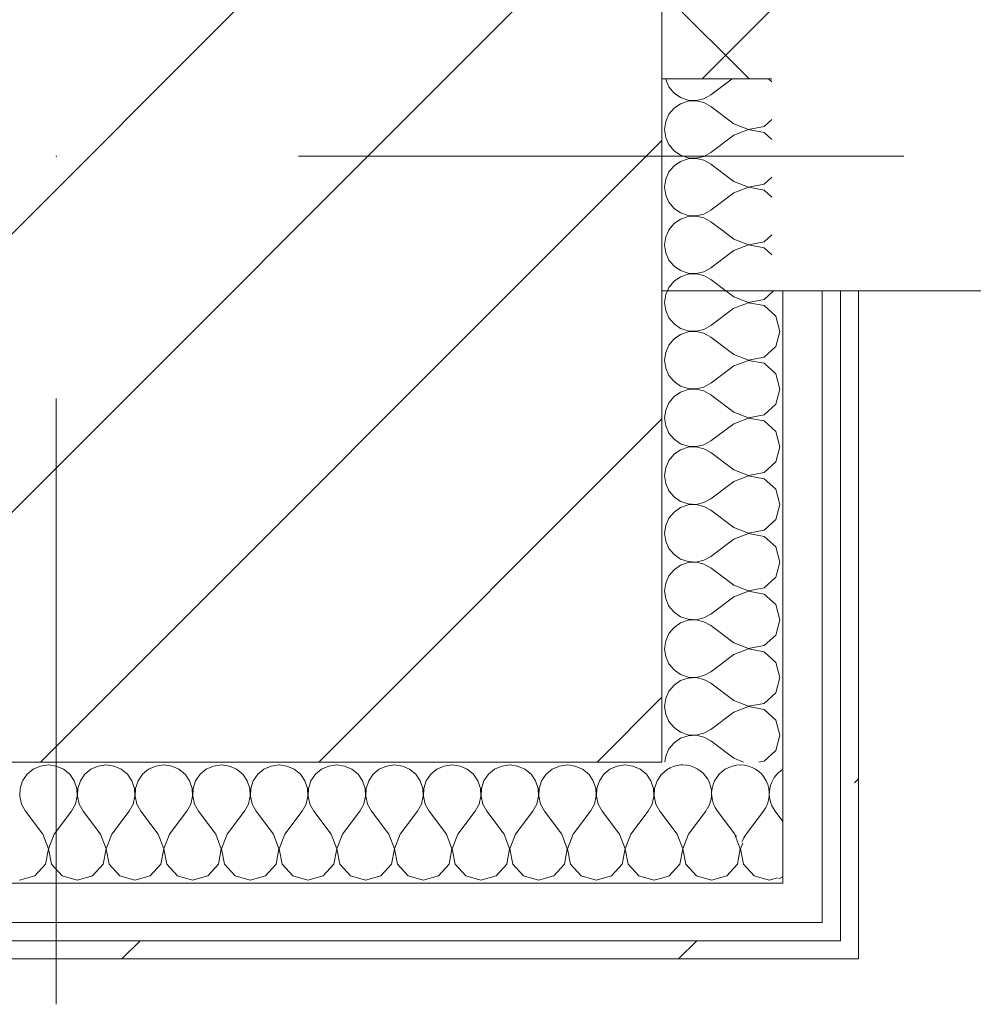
# Model space of a CAD drawing. Header units: millimetres. Extents: x -30280 to 22128, y -17757 to 4746.
# Tile 80 of 171: x -12410 to -12095, y -12575 to -12249. Entities that reach past the tile are written whole.
import ezdxf

# ---------------------------------------------------------------- set-up
doc = ezdxf.new("R2010")
doc.units = ezdxf.units.MM
doc.header["$MEASUREMENT"] = 0
doc.linetypes.add('Wipeout_Contour', pattern=[1000, 0, -1000])
for name, color, linetype in [('10_ESTR_Pilars', 7, 'Continuous'), ('12_FAÇ_Façana', 7, 'Continuous'), ('Nuevo_08_E_Envans secs', 7, 'Continuous'), ('Ventanas Archicad', 7, 'Continuous')]:
    doc.layers.add(name, color=color, linetype=linetype)
for name, color, linetype, lineweight in [('10_ESTR_Pilars_Pluma_Nº__20', 1, 'Continuous', 5), ('10_ESTR_Pilars_Pluma_Nº__28', 7, 'Continuous', 20), ('10_ESTR_Pilars_Pluma_Nº__42', 8, 'Continuous', 25), ('12_FAÇ_Façana_Pluma_Nº__1', 7, 'Continuous', 5), ('12_FAÇ_Façana_Pluma_Nº__7', 7, 'Continuous', 5), ('Nuevo_08_E_Envans secs_Pluma_Nº__1', 7, 'Continuous', 5), ('Ventanas Archicad_Pluma_Nº__1', 7, 'Continuous', 5), ('Ventanas Archicad_Pluma_Nº__7', 7, 'Continuous', 5)]:
    doc.layers.add(name, color=color, linetype=linetype, lineweight=lineweight)
for name, color, linetype, lineweight, true_color in [('12_FAÇ_Façana_Pluma_Nº__174', 7, 'Continuous', 13, 0xe4ad2c), ('Nuevo_08_E_Envans secs_Pluma_Nº__102', 7, 'Continuous', 5, 0xcccccc), ('Nuevo_08_E_Envans secs_Pluma_Nº__171', 171, 'Continuous', 13, 0xaaaaff), ('Nuevo_08_E_Envans secs_Pluma_Nº__177', 7, 'Continuous', 15, 0xf7e046)]:
    doc.layers.add(name, color=color, linetype=linetype, lineweight=lineweight, true_color=true_color)
pattern_1 = [(45, (0, 0), (-183.8478, 183.8478), [195, -65]), (45, (7e-14, 183.85), (-183.8478, 183.8478), [195, -65])]

# ---------------------------------------------------------------- blocks, each defined once
blk = doc.blocks.new('Muro_24_1', base_point=(-12161.11, -12338.98))
at = {"layer": '12_FAÇ_Façana_Pluma_Nº__174', "linetype": 'Continuous', "lineweight": 13, "true_color": 0xe4ad2c}
h = blk.add_hatch(dxfattribs=at)
h.set_pattern_fill('SATE_Aislamiento_0001', color=42, style=0, pattern_type=2)
h.set_pattern_definition([(45, (0, 0), (-21.213203, 21.213203), []), (135, (0, 0), (21.213203, 21.213203), [])])
h.paths.add_polyline_path([(-12197.42, -12268.98), (-12161.11, -12268.98), (-12161.11, -12168.98), (-12197.42, -12168.98)])
at = {"layer": '12_FAÇ_Façana_Pluma_Nº__7', "color": 7, "linetype": 'Continuous', "lineweight": 5}
blk.add_line((-12161.11, -12268.98), (-12197.42, -12268.98), dxfattribs=at)
blk = doc.blocks.new('Ventana Vertical Multi-Faja 27')
at = {"layer": 'Ventanas Archicad_Pluma_Nº__1', "color": 7, "linetype": 'Continuous', "lineweight": 5}
for p, q in [((-600, -180), (-600, -155)), ((-600, -250), (600, -250))]:
    blk.add_line(p, q, dxfattribs=at)
at = {"layer": 'Ventanas Archicad_Pluma_Nº__7', "color": 7, "linetype": 'Continuous', "lineweight": 5}
for p, q in [((-600, -180), (-600, -230)), ((-600, -230), (-600, -250))]:
    blk.add_line(p, q, dxfattribs=at)
blk = doc.blocks.new('Muro_26_1', base_point=(-11002.42, -12338.98))
at = {"layer": '12_FAÇ_Façana', "linetype": 'Continuous', "lineweight": 0, "true_color": 0x000000}
h = blk.add_hatch(dxfattribs=at)
h.set_pattern_fill('Yeso_0001', color=18, style=0, pattern_type=2)
h.set_pattern_definition([(0, (0, 0), (0, 75), [0, -75])])
h.paths.add_polyline_path([(-12197.42, -12268.98), (-12197.42, -12243.98), (-12307.42, -12243.98), (-12307.42, -12268.98)])
at = {"layer": '12_FAÇ_Façana_Pluma_Nº__1', "color": 7, "linetype": 'Continuous', "lineweight": 5}
for p, q in [((-12307.42, -12243.98), (-12307.42, -12268.98)), ((-12197.42, -12268.98), (-12197.42, -12243.98)), ((-12307.42, -12268.98), (-12197.42, -12268.98))]:
    blk.add_line(p, q, dxfattribs=at)
at = {"layer": '12_FAÇ_Façana_Pluma_Nº__7', "color": 7, "linetype": 'Continuous', "lineweight": 5}
for p, q in [((-12197.42, -12268.98), (-12197.42, -12318.98)), ((-12197.42, -12318.98), (-12197.42, -12338.98))]:
    blk.add_line(p, q, dxfattribs=at)
at = {"layer": 'Ventanas Archicad', "color": 253, "linetype": 'Continuous', "lineweight": 5, "true_color": 0xa4a4a6, "zscale": 1000}
blk.add_blockref('Ventana Vertical Multi-Faja 27', (-11597.42, -12088.98), dxfattribs=at)
blk = doc.blocks.new('*X399')
at = {"layer": 'Nuevo_08_E_Envans secs_Pluma_Nº__102', "color": 254, "linetype": 'Continuous', "lineweight": 5, "true_color": 0xcccccc}
for p, q in [((-12173.33, -12518.37), (-12179.05, -12510.75)), ((-12169.52, -12518.37), (-12163.81, -12510.75)), ((-12157.42, -12514.19), (-12160, -12510.75))]:
    blk.add_line(p, q, dxfattribs=at)
for centre, start, end in [((-12190.48, -12505.04), 90, 119.7866), ((-12190.48, -12505.04), 330.2134, 90), ((-12171.43, -12505.04), 90, 216.8699), ((-12171.43, -12505.04), 323.1301, 90), ((-12152.38, -12505.04), 121.9304, 216.8699), ((-12180.95, -12524.08), 30.8178, 36.8699), ((-12161.9, -12524.08), 143.1301, 161.4036), ((-12161.9, -12524.08), 288.5964, 298.1064)]:
    blk.add_arc(centre, 9.52, start, end, dxfattribs=at)
blk = doc.blocks.new('*X404')
at = {"layer": 'Nuevo_08_E_Envans secs_Pluma_Nº__102', "color": 254, "linetype": 'Continuous', "lineweight": 5, "true_color": 0xcccccc}
for p, q in [((-12402.6, -12495.88), (-12405.01, -12496.94)), ((-12400, -12495.51), (-12402.6, -12495.88)), ((-12397.4, -12495.88), (-12400, -12495.51)), ((-12394.99, -12496.94), (-12397.4, -12495.88)), ((-12383.55, -12495.88), (-12385.96, -12496.94)), ((-12380.95, -12495.51), (-12383.55, -12495.88)), ((-12378.35, -12495.88), (-12380.95, -12495.51)), ((-12375.95, -12496.94), (-12378.35, -12495.88)), ((-12364.51, -12495.88), (-12366.91, -12496.94)), ((-12361.9, -12495.51), (-12364.51, -12495.88)), ((-12359.3, -12495.88), (-12361.9, -12495.51)), ((-12356.9, -12496.94), (-12359.3, -12495.88)), ((-12345.46, -12495.88), (-12347.86, -12496.94)), ((-12342.86, -12495.51), (-12345.46, -12495.88)), ((-12340.25, -12495.88), (-12342.86, -12495.51)), ((-12337.85, -12496.94), (-12340.25, -12495.88)), ((-12326.41, -12495.88), (-12328.82, -12496.94)), ((-12323.81, -12495.51), (-12326.41, -12495.88)), ((-12321.21, -12495.88), (-12323.81, -12495.51)), ((-12318.8, -12496.94), (-12321.21, -12495.88)), ((-12307.36, -12495.88), (-12309.77, -12496.94)), ((-12304.76, -12495.51), (-12307.36, -12495.88)), ((-12302.16, -12495.88), (-12304.76, -12495.51)), ((-12299.75, -12496.94), (-12302.16, -12495.88)), ((-12288.32, -12495.88), (-12290.72, -12496.94)), ((-12285.71, -12495.51), (-12288.32, -12495.88)), ((-12283.11, -12495.88), (-12285.71, -12495.51)), ((-12280.71, -12496.94), (-12283.11, -12495.88)), ((-12269.27, -12495.88), (-12271.67, -12496.94)), ((-12266.67, -12495.51), (-12269.27, -12495.88)), ((-12264.06, -12495.88), (-12266.67, -12495.51)), ((-12261.66, -12496.94), (-12264.06, -12495.88)), ((-12250.22, -12495.88), (-12252.63, -12496.94)), ((-12247.62, -12495.51), (-12250.22, -12495.88)), ((-12245.02, -12495.88), (-12247.62, -12495.51)), ((-12242.61, -12496.94), (-12245.02, -12495.88)), ((-12231.17, -12495.88), (-12233.58, -12496.94)), ((-12228.57, -12495.51), (-12231.17, -12495.88)), ((-12225.97, -12495.88), (-12228.57, -12495.51)), ((-12223.56, -12496.94), (-12225.97, -12495.88)), ((-12212.13, -12495.88), (-12214.53, -12496.94)), ((-12209.52, -12495.51), (-12212.13, -12495.88)), ((-12206.92, -12495.88), (-12209.52, -12495.51)), ((-12204.52, -12496.94), (-12206.92, -12495.88)), ((-12407.03, -12498.61), (-12408.52, -12500.78)), ((-12405.01, -12496.94), (-12407.03, -12498.61)), ((-12392.97, -12498.61), (-12394.99, -12496.94)), ((-12391.48, -12500.78), (-12392.97, -12498.61)), ((-12387.98, -12498.61), (-12389.47, -12500.78)), ((-12385.96, -12496.94), (-12387.98, -12498.61)), ((-12373.92, -12498.61), (-12375.95, -12496.94)), ((-12372.43, -12500.78), (-12373.92, -12498.61)), ((-12368.94, -12498.61), (-12370.42, -12500.78)), ((-12366.91, -12496.94), (-12368.94, -12498.61)), ((-12354.87, -12498.61), (-12356.9, -12496.94)), ((-12353.39, -12500.78), (-12354.87, -12498.61)), ((-12349.89, -12498.61), (-12351.38, -12500.78)), ((-12347.86, -12496.94), (-12349.89, -12498.61)), ((-12335.83, -12498.61), (-12337.85, -12496.94)), ((-12334.34, -12500.78), (-12335.83, -12498.61)), ((-12330.84, -12498.61), (-12332.33, -12500.78)), ((-12328.82, -12496.94), (-12330.84, -12498.61)), ((-12316.78, -12498.61), (-12318.8, -12496.94)), ((-12315.29, -12500.78), (-12316.78, -12498.61)), ((-12311.79, -12498.61), (-12313.28, -12500.78)), ((-12309.77, -12496.94), (-12311.79, -12498.61)), ((-12297.73, -12498.61), (-12299.75, -12496.94)), ((-12296.24, -12500.78), (-12297.73, -12498.61)), ((-12292.74, -12498.61), (-12294.23, -12500.78)), ((-12290.72, -12496.94), (-12292.74, -12498.61)), ((-12278.68, -12498.61), (-12280.71, -12496.94)), ((-12277.2, -12500.78), (-12278.68, -12498.61)), ((-12273.7, -12498.61), (-12275.19, -12500.78)), ((-12271.67, -12496.94), (-12273.7, -12498.61)), ((-12259.64, -12498.61), (-12261.66, -12496.94)), ((-12258.15, -12500.78), (-12259.64, -12498.61)), ((-12254.65, -12498.61), (-12256.14, -12500.78)), ((-12252.63, -12496.94), (-12254.65, -12498.61)), ((-12240.59, -12498.61), (-12242.61, -12496.94)), ((-12239.1, -12500.78), (-12240.59, -12498.61)), ((-12235.6, -12498.61), (-12237.09, -12500.78)), ((-12233.58, -12496.94), (-12235.6, -12498.61)), ((-12221.54, -12498.61), (-12223.56, -12496.94)), ((-12220.05, -12500.78), (-12221.54, -12498.61)), ((-12216.55, -12498.61), (-12218.04, -12500.78)), ((-12214.53, -12496.94), (-12216.55, -12498.61)), ((-12202.49, -12498.61), (-12204.52, -12496.94)), ((-12201.01, -12500.78), (-12202.49, -12498.61)), ((-12197.51, -12498.61), (-12198.99, -12500.78)), ((-12197.42, -12498.54), (-12197.51, -12498.61)), ((-12408.52, -12500.78), (-12409.36, -12503.27)), ((-12390.64, -12503.27), (-12391.48, -12500.78)), ((-12389.47, -12500.78), (-12390.31, -12503.27)), ((-12371.59, -12503.27), (-12372.43, -12500.78)), ((-12370.42, -12500.78), (-12371.26, -12503.27)), ((-12352.55, -12503.27), (-12353.39, -12500.78)), ((-12351.38, -12500.78), (-12352.22, -12503.27)), ((-12333.5, -12503.27), (-12334.34, -12500.78)), ((-12332.33, -12500.78), (-12333.17, -12503.27)), ((-12314.45, -12503.27), (-12315.29, -12500.78)), ((-12313.28, -12500.78), (-12314.12, -12503.27)), ((-12295.4, -12503.27), (-12296.24, -12500.78)), ((-12294.23, -12500.78), (-12295.07, -12503.27)), ((-12276.36, -12503.27), (-12277.2, -12500.78)), ((-12275.19, -12500.78), (-12276.02, -12503.27)), ((-12257.31, -12503.27), (-12258.15, -12500.78)), ((-12256.14, -12500.78), (-12256.98, -12503.27)), ((-12238.26, -12503.27), (-12239.1, -12500.78)), ((-12237.09, -12500.78), (-12237.93, -12503.27)), ((-12219.21, -12503.27), (-12220.05, -12500.78)), ((-12218.04, -12500.78), (-12218.88, -12503.27)), ((-12200.17, -12503.27), (-12201.01, -12500.78)), ((-12198.99, -12500.78), (-12199.83, -12503.27)), ((-12409.36, -12503.27), (-12409.49, -12505.89)), ((-12409.49, -12505.89), (-12408.89, -12508.45)), ((-12391.11, -12508.45), (-12390.51, -12505.89)), ((-12390.51, -12505.89), (-12390.64, -12503.27)), ((-12390.31, -12503.27), (-12390.44, -12505.89)), ((-12390.44, -12505.89), (-12389.84, -12508.45)), ((-12372.06, -12508.45), (-12371.47, -12505.89)), ((-12371.47, -12505.89), (-12371.59, -12503.27)), ((-12371.26, -12503.27), (-12371.39, -12505.89)), ((-12371.39, -12505.89), (-12370.8, -12508.45)), ((-12353.01, -12508.45), (-12352.42, -12505.89)), ((-12352.42, -12505.89), (-12352.55, -12503.27)), ((-12352.22, -12503.27), (-12352.34, -12505.89)), ((-12352.34, -12505.89), (-12351.75, -12508.45)), ((-12333.97, -12508.45), (-12333.37, -12505.89)), ((-12333.37, -12505.89), (-12333.5, -12503.27)), ((-12333.17, -12503.27), (-12333.29, -12505.89)), ((-12333.29, -12505.89), (-12332.7, -12508.45)), ((-12314.92, -12508.45), (-12314.32, -12505.89)), ((-12314.32, -12505.89), (-12314.45, -12503.27)), ((-12314.12, -12503.27), (-12314.25, -12505.89)), ((-12314.25, -12505.89), (-12313.65, -12508.45)), ((-12295.87, -12508.45), (-12295.28, -12505.89)), ((-12295.28, -12505.89), (-12295.4, -12503.27)), ((-12295.07, -12503.27), (-12295.2, -12505.89)), ((-12295.2, -12505.89), (-12294.6, -12508.45)), ((-12276.82, -12508.45), (-12276.23, -12505.89)), ((-12276.23, -12505.89), (-12276.36, -12503.27)), ((-12276.02, -12503.27), (-12276.15, -12505.89)), ((-12276.15, -12505.89), (-12275.56, -12508.45)), ((-12257.78, -12508.45), (-12257.18, -12505.89)), ((-12257.18, -12505.89), (-12257.31, -12503.27)), ((-12256.98, -12503.27), (-12257.1, -12505.89)), ((-12257.1, -12505.89), (-12256.51, -12508.45)), ((-12238.73, -12508.45), (-12238.13, -12505.89)), ((-12238.13, -12505.89), (-12238.26, -12503.27)), ((-12237.93, -12503.27), (-12238.06, -12505.89)), ((-12238.06, -12505.89), (-12237.46, -12508.45)), ((-12219.68, -12508.45), (-12219.09, -12505.89)), ((-12219.09, -12505.89), (-12219.21, -12503.27)), ((-12218.88, -12503.27), (-12219.01, -12505.89)), ((-12219.01, -12505.89), (-12218.41, -12508.45)), ((-12200.63, -12508.45), (-12200.04, -12505.89)), ((-12200.04, -12505.89), (-12200.17, -12503.27)), ((-12199.83, -12503.27), (-12199.96, -12505.89)), ((-12199.96, -12505.89), (-12199.37, -12508.45)), ((-12408.89, -12508.45), (-12407.62, -12510.75)), ((-12392.38, -12510.75), (-12391.11, -12508.45)), ((-12389.84, -12508.45), (-12388.57, -12510.75)), ((-12373.33, -12510.75), (-12372.06, -12508.45)), ((-12370.8, -12508.45), (-12369.52, -12510.75)), ((-12354.29, -12510.75), (-12353.01, -12508.45)), ((-12351.75, -12508.45), (-12350.48, -12510.75)), ((-12335.24, -12510.75), (-12333.97, -12508.45)), ((-12332.7, -12508.45), (-12331.43, -12510.75)), ((-12316.19, -12510.75), (-12314.92, -12508.45)), ((-12313.65, -12508.45), (-12312.38, -12510.75)), ((-12297.14, -12510.75), (-12295.87, -12508.45)), ((-12294.6, -12508.45), (-12293.33, -12510.75)), ((-12278.1, -12510.75), (-12276.82, -12508.45)), ((-12275.56, -12508.45), (-12274.29, -12510.75)), ((-12259.05, -12510.75), (-12257.78, -12508.45)), ((-12256.51, -12508.45), (-12255.24, -12510.75)), ((-12240, -12510.75), (-12238.73, -12508.45)), ((-12237.46, -12508.45), (-12236.19, -12510.75)), ((-12220.95, -12510.75), (-12219.68, -12508.45)), ((-12218.41, -12508.45), (-12217.14, -12510.75)), ((-12201.9, -12510.75), (-12200.63, -12508.45)), ((-12199.37, -12508.45), (-12198.1, -12510.75)), ((-12401.9, -12518.37), (-12407.62, -12510.75)), ((-12398.1, -12518.37), (-12392.38, -12510.75)), ((-12382.86, -12518.37), (-12388.57, -12510.75)), ((-12379.05, -12518.37), (-12373.33, -12510.75)), ((-12363.81, -12518.37), (-12369.52, -12510.75)), ((-12360, -12518.37), (-12354.29, -12510.75)), ((-12344.76, -12518.37), (-12350.48, -12510.75)), ((-12340.95, -12518.37), (-12335.24, -12510.75)), ((-12325.71, -12518.37), (-12331.43, -12510.75)), ((-12321.9, -12518.37), (-12316.19, -12510.75)), ((-12306.67, -12518.37), (-12312.38, -12510.75)), ((-12302.86, -12518.37), (-12297.14, -12510.75)), ((-12287.62, -12518.37), (-12293.33, -12510.75)), ((-12283.81, -12518.37), (-12278.1, -12510.75)), ((-12268.57, -12518.37), (-12274.29, -12510.75)), ((-12264.76, -12518.37), (-12259.05, -12510.75)), ((-12249.52, -12518.37), (-12255.24, -12510.75)), ((-12245.71, -12518.37), (-12240, -12510.75)), ((-12230.48, -12518.37), (-12236.19, -12510.75)), ((-12226.67, -12518.37), (-12220.95, -12510.75)), ((-12211.43, -12518.37), (-12217.14, -12510.75)), ((-12207.62, -12518.37), (-12201.9, -12510.75)), ((-12197.42, -12511.65), (-12198.1, -12510.75)), ((-12400.04, -12523.23), (-12401.9, -12518.37)), ((-12398.1, -12518.37), (-12399.96, -12523.23)), ((-12380.99, -12523.23), (-12382.86, -12518.37)), ((-12379.05, -12518.37), (-12380.91, -12523.23)), ((-12361.94, -12523.23), (-12363.81, -12518.37)), ((-12360, -12518.37), (-12361.87, -12523.23)), ((-12342.9, -12523.23), (-12344.76, -12518.37)), ((-12340.95, -12518.37), (-12342.82, -12523.23)), ((-12323.85, -12523.23), (-12325.71, -12518.37)), ((-12321.9, -12518.37), (-12323.77, -12523.23)), ((-12304.8, -12523.23), (-12306.67, -12518.37)), ((-12302.86, -12518.37), (-12304.72, -12523.23)), ((-12285.75, -12523.23), (-12287.62, -12518.37)), ((-12283.81, -12518.37), (-12285.68, -12523.23)), ((-12266.71, -12523.23), (-12268.57, -12518.37)), ((-12264.76, -12518.37), (-12266.63, -12523.23)), ((-12247.66, -12523.23), (-12249.52, -12518.37)), ((-12245.71, -12518.37), (-12247.58, -12523.23)), ((-12228.61, -12523.23), (-12230.48, -12518.37)), ((-12226.67, -12518.37), (-12228.53, -12523.23)), ((-12209.56, -12523.23), (-12211.43, -12518.37)), ((-12207.62, -12518.37), (-12209.49, -12523.23)), ((-12401.01, -12528.34), (-12400.04, -12523.23)), ((-12399.96, -12523.23), (-12398.99, -12528.34)), ((-12381.96, -12528.34), (-12380.99, -12523.23)), ((-12380.91, -12523.23), (-12379.95, -12528.34)), ((-12362.91, -12528.34), (-12361.94, -12523.23)), ((-12361.87, -12523.23), (-12360.9, -12528.34)), ((-12343.86, -12528.34), (-12342.9, -12523.23)), ((-12342.82, -12523.23), (-12341.85, -12528.34)), ((-12324.81, -12528.34), (-12323.85, -12523.23)), ((-12323.77, -12523.23), (-12322.8, -12528.34)), ((-12305.77, -12528.34), (-12304.8, -12523.23)), ((-12304.72, -12523.23), (-12303.76, -12528.34)), ((-12286.72, -12528.34), (-12285.75, -12523.23)), ((-12285.68, -12523.23), (-12284.71, -12528.34)), ((-12267.67, -12528.34), (-12266.71, -12523.23)), ((-12266.63, -12523.23), (-12265.66, -12528.34)), ((-12248.62, -12528.34), (-12247.66, -12523.23)), ((-12247.58, -12523.23), (-12246.61, -12528.34)), ((-12229.58, -12528.34), (-12228.61, -12523.23)), ((-12228.53, -12523.23), (-12227.57, -12528.34)), ((-12210.53, -12528.34), (-12209.56, -12523.23)), ((-12209.49, -12523.23), (-12208.52, -12528.34)), ((-12404.52, -12532.19), (-12401.01, -12528.34)), ((-12398.99, -12528.34), (-12395.48, -12532.19)), ((-12385.47, -12532.19), (-12381.96, -12528.34)), ((-12379.95, -12528.34), (-12376.44, -12532.19)), ((-12366.42, -12532.19), (-12362.91, -12528.34)), ((-12360.9, -12528.34), (-12357.39, -12532.19)), ((-12347.37, -12532.19), (-12343.86, -12528.34)), ((-12341.85, -12528.34), (-12338.34, -12532.19)), ((-12328.33, -12532.19), (-12324.81, -12528.34)), ((-12322.8, -12528.34), (-12319.29, -12532.19)), ((-12309.28, -12532.19), (-12305.77, -12528.34)), ((-12303.76, -12528.34), (-12300.25, -12532.19)), ((-12290.23, -12532.19), (-12286.72, -12528.34)), ((-12284.71, -12528.34), (-12281.2, -12532.19)), ((-12271.18, -12532.19), (-12267.67, -12528.34)), ((-12265.66, -12528.34), (-12262.15, -12532.19)), ((-12252.14, -12532.19), (-12248.62, -12528.34)), ((-12246.61, -12528.34), (-12243.1, -12532.19)), ((-12233.09, -12532.19), (-12229.58, -12528.34)), ((-12227.57, -12528.34), (-12224.05, -12532.19)), ((-12214.04, -12532.19), (-12210.53, -12528.34)), ((-12208.52, -12528.34), (-12205.01, -12532.19)), ((-12409.52, -12533.61), (-12404.52, -12532.19)), ((-12395.48, -12532.19), (-12390.48, -12533.61)), ((-12390.48, -12533.61), (-12385.47, -12532.19)), ((-12376.44, -12532.19), (-12371.43, -12533.61)), ((-12371.43, -12533.61), (-12366.42, -12532.19)), ((-12357.39, -12532.19), (-12352.38, -12533.61)), ((-12352.38, -12533.61), (-12347.37, -12532.19)), ((-12338.34, -12532.19), (-12333.33, -12533.61)), ((-12333.33, -12533.61), (-12328.33, -12532.19)), ((-12319.29, -12532.19), (-12314.29, -12533.61)), ((-12314.29, -12533.61), (-12309.28, -12532.19)), ((-12300.25, -12532.19), (-12295.24, -12533.61)), ((-12295.24, -12533.61), (-12290.23, -12532.19)), ((-12281.2, -12532.19), (-12276.19, -12533.61)), ((-12276.19, -12533.61), (-12271.18, -12532.19)), ((-12262.15, -12532.19), (-12257.14, -12533.61)), ((-12257.14, -12533.61), (-12252.14, -12532.19)), ((-12243.1, -12532.19), (-12238.1, -12533.61)), ((-12238.1, -12533.61), (-12233.09, -12532.19)), ((-12224.05, -12532.19), (-12219.05, -12533.61)), ((-12219.05, -12533.61), (-12214.04, -12532.19)), ((-12205.01, -12532.19), (-12200, -12533.61)), ((-12200, -12533.61), (-12197.42, -12532.87))]:
    blk.add_line(p, q, dxfattribs=at)
blk = doc.blocks.new('*X405')
at = {"layer": 'Nuevo_08_E_Envans secs_Pluma_Nº__102', "color": 254, "linetype": 'Continuous', "lineweight": 5, "true_color": 0xcccccc}
for p, q in [((-12195.48, -12496.94), (-12197.42, -12498.54)), ((-12195.18, -12496.8), (-12195.48, -12496.94)), ((-12192.38, -12518.37), (-12197.42, -12511.65)), ((-12188.57, -12518.37), (-12182.86, -12510.75)), ((-12182.86, -12510.75), (-12182.28, -12509.7)), ((-12190.51, -12523.23), (-12192.38, -12518.37)), ((-12188.57, -12518.37), (-12190.44, -12523.23)), ((-12171.47, -12523.23), (-12173.16, -12518.82)), ((-12170.66, -12521.32), (-12171.39, -12523.23)), ((-12191.48, -12528.34), (-12190.51, -12523.23)), ((-12190.44, -12523.23), (-12189.47, -12528.34)), ((-12172.43, -12528.34), (-12171.47, -12523.23)), ((-12171.39, -12523.23), (-12170.42, -12528.34)), ((-12194.99, -12532.19), (-12191.48, -12528.34)), ((-12189.47, -12528.34), (-12185.96, -12532.19)), ((-12175.95, -12532.19), (-12172.43, -12528.34)), ((-12170.42, -12528.34), (-12166.91, -12532.19)), ((-12197.42, -12532.87), (-12194.99, -12532.19)), ((-12185.96, -12532.19), (-12180.95, -12533.61)), ((-12180.95, -12533.61), (-12175.95, -12532.19)), ((-12166.91, -12532.19), (-12161.9, -12533.61)), ((-12161.9, -12533.61), (-12159.15, -12532.83))]:
    blk.add_line(p, q, dxfattribs=at)
blk = doc.blocks.new('Muro_110_1', base_point=(-13084.96, -12494.56))
at = {"color": 254, "linetype": 'Wipeout_Contour', "lineweight": 0, "ltscale": 52376.936633}
blk.add_wipeout([(-12157.42, -12534.56), (-12144.42, -12547.56), (-12144.42, -12534.56)], dxfattribs=at).dxf.layer = 'Nuevo_08_E_Envans secs'
at = {"color": 254, "linetype": 'Wipeout_Contour', "lineweight": 0, "ltscale": 52382.961534}
blk.add_wipeout([(-12138.42, -12553.56), (-12132.42, -12559.56), (-12132.42, -12553.56)], dxfattribs=at).dxf.layer = 'Nuevo_08_E_Envans secs'
at = {"layer": 'Nuevo_08_E_Envans secs_Pluma_Nº__171', "linetype": 'Continuous', "lineweight": 13, "true_color": 0xaaaaff}
h = blk.add_hatch(dxfattribs=at)
h.set_pattern_fill('Panellat_HPL_0001', color=161, style=0, pattern_type=2)
h.set_pattern_definition(pattern_1)
h.paths.add_polyline_path([(-12138.42, -12553.56), (-12132.42, -12559.56), (-12132.42, -12553.56)])
at = {"layer": 'Nuevo_08_E_Envans secs_Pluma_Nº__177', "linetype": 'Continuous', "lineweight": 15, "true_color": 0xf7e046}
h = blk.add_hatch(dxfattribs=at)
h.set_pattern_fill('Panellat_HPL_0001', color=53, style=0, pattern_type=2)
h.set_pattern_definition(pattern_1)
h.paths.add_polyline_path([(-12157.42, -12534.56), (-12144.42, -12547.56), (-12144.42, -12534.56)])
at = {"layer": 'Nuevo_08_E_Envans secs', "color": 7, "lineweight": 20}
blk.add_blockref('*X399', (0, 0), dxfattribs=at)
at = {"color": 254, "linetype": 'Wipeout_Contour', "lineweight": 0, "ltscale": 70971.794008}
blk.add_wipeout([(-12157.42, -12534.56), (-12939.01, -12534.56), (-12939.03, -12547.56), (-12157.42, -12547.56)], dxfattribs=at).dxf.layer = 'Nuevo_08_E_Envans secs'
at = {"color": 254, "linetype": 'Wipeout_Contour', "lineweight": 0, "ltscale": 70989.249657}
blk.add_wipeout([(-12138.42, -12553.56), (-12939.04, -12553.56), (-12939.05, -12559.56), (-12138.42, -12559.56)], dxfattribs=at).dxf.layer = 'Nuevo_08_E_Envans secs'
at = {"layer": 'Nuevo_08_E_Envans secs_Pluma_Nº__171', "linetype": 'Continuous', "lineweight": 13, "true_color": 0xaaaaff}
h = blk.add_hatch(dxfattribs=at)
h.set_pattern_fill('Panellat_HPL_0001', color=161, style=0, pattern_type=2)
h.set_pattern_definition(pattern_1)
h.paths.add_polyline_path([(-12138.42, -12553.56), (-12939.04, -12553.56), (-12939.05, -12559.56), (-12138.42, -12559.56)])
at = {"layer": 'Nuevo_08_E_Envans secs_Pluma_Nº__177', "linetype": 'Continuous', "lineweight": 15, "true_color": 0xf7e046}
h = blk.add_hatch(dxfattribs=at)
h.set_pattern_fill('Panellat_HPL_0001', color=53, style=0, pattern_type=2)
h.set_pattern_definition(pattern_1)
h.paths.add_polyline_path([(-12157.42, -12534.56), (-12939.01, -12534.56), (-12939.03, -12547.56), (-12157.42, -12547.56)])
at = {"layer": 'Nuevo_08_E_Envans secs_Pluma_Nº__1', "color": 7, "linetype": 'Continuous', "lineweight": 5}
for p, q in [((-12939.01, -12534.56), (-12197.42, -12534.56)), ((-12939.04, -12553.56), (-12144.42, -12553.56))]:
    blk.add_line(p, q, dxfattribs=at)
at = {"layer": 'Nuevo_08_E_Envans secs', "color": 7, "lineweight": 20}
for name in ['*X404', '*X405']:
    blk.add_blockref(name, (0, 0), dxfattribs=at)
at = {"color": 254, "linetype": 'Wipeout_Contour', "lineweight": 0, "ltscale": 52395.341457}
blk.add_wipeout([(-12157.42, -12547.56), (-12144.42, -12547.56), (-12157.42, -12534.56)], dxfattribs=at).dxf.layer = 'Nuevo_08_E_Envans secs'
at = {"color": 254, "linetype": 'Wipeout_Contour', "lineweight": 0, "ltscale": 52391.469699}
blk.add_wipeout([(-12138.42, -12559.56), (-12132.42, -12559.56), (-12138.42, -12553.56)], dxfattribs=at).dxf.layer = 'Nuevo_08_E_Envans secs'
at = {"layer": 'Nuevo_08_E_Envans secs_Pluma_Nº__171', "linetype": 'Continuous', "lineweight": 13, "true_color": 0xaaaaff}
h = blk.add_hatch(dxfattribs=at)
h.set_pattern_fill('Panellat_HPL_0001', color=161, style=0, pattern_type=2)
h.set_pattern_definition(pattern_1)
h.paths.add_polyline_path([(-12138.42, -12559.56), (-12132.42, -12559.56), (-12138.42, -12553.56)])
at = {"layer": 'Nuevo_08_E_Envans secs_Pluma_Nº__177', "linetype": 'Continuous', "lineweight": 15, "true_color": 0xf7e046}
h = blk.add_hatch(dxfattribs=at)
h.set_pattern_fill('Panellat_HPL_0001', color=53, style=0, pattern_type=2)
h.set_pattern_definition(pattern_1)
h.paths.add_polyline_path([(-12157.42, -12547.56), (-12144.42, -12547.56), (-12157.42, -12534.56)])
at = {"layer": 'Nuevo_08_E_Envans secs_Pluma_Nº__1', "color": 7, "linetype": 'Continuous', "lineweight": 5}
for p, q in [((-12157.42, -12534.56), (-12157.42, -12494.56)), ((-12197.42, -12534.56), (-12157.42, -12534.56)), ((-12144.42, -12547.56), (-12144.42, -12534.56)), ((-12939.03, -12547.56), (-12157.42, -12547.56)), ((-12157.42, -12547.56), (-12144.42, -12547.56)), ((-12138.42, -12553.56), (-12138.42, -12547.56)), ((-12144.42, -12553.56), (-12138.42, -12553.56))]:
    blk.add_line(p, q, dxfattribs=at)
at = {"layer": 'Nuevo_08_E_Envans secs_Pluma_Nº__1', "color": 7, "linetype": 'Continuous', "lineweight": 5, "flags": 128}
for points in [[(-12132.42, -12559.56), (-12132.42, -12553.56)], [(-12939.05, -12559.56), (-12132.42, -12559.56)]]:
    blk.add_lwpolyline(points, dxfattribs=at)
blk = doc.blocks.new('*X407')
at = {"layer": 'Nuevo_08_E_Envans secs_Pluma_Nº__102', "color": 254, "linetype": 'Continuous', "lineweight": 5, "true_color": 0xcccccc}
for p, q in [((-12195.12, -12318.98), (-12196.1, -12321.21)), ((-12173.61, -12321.9), (-12177.51, -12318.98)), ((-12163.64, -12322.8), (-12161.11, -12320.5)), ((-12196.1, -12321.21), (-12196.47, -12323.81)), ((-12196.47, -12323.81), (-12196.1, -12326.41)), ((-12173.61, -12321.9), (-12168.75, -12323.77)), ((-12168.75, -12323.85), (-12173.61, -12325.71)), ((-12168.75, -12323.77), (-12163.64, -12322.8)), ((-12163.64, -12324.81), (-12168.75, -12323.85)), ((-12196.1, -12326.41), (-12195.04, -12328.82)), ((-12173.61, -12325.71), (-12181.23, -12331.43)), ((-12161.11, -12327.12), (-12163.64, -12324.81)), ((-12195.04, -12328.82), (-12193.37, -12330.84)), ((-12193.37, -12330.84), (-12191.2, -12332.33)), ((-12191.2, -12332.33), (-12188.71, -12333.17)), ((-12188.71, -12333.5), (-12191.2, -12334.34)), ((-12188.71, -12333.17), (-12186.09, -12333.29)), ((-12186.09, -12333.37), (-12188.71, -12333.5)), ((-12186.09, -12333.29), (-12183.53, -12332.7)), ((-12183.53, -12333.97), (-12186.09, -12333.37)), ((-12183.53, -12332.7), (-12181.23, -12331.43)), ((-12193.37, -12335.83), (-12195.04, -12337.85)), ((-12191.2, -12334.34), (-12193.37, -12335.83)), ((-12181.23, -12335.24), (-12183.53, -12333.97)), ((-12176.24, -12338.98), (-12181.23, -12335.24)), ((-12195.04, -12337.85), (-12195.54, -12338.98))]:
    blk.add_line(p, q, dxfattribs=at)
blk = doc.blocks.new('*X408')
at = {"layer": 'Nuevo_08_E_Envans secs_Pluma_Nº__102', "color": 254, "linetype": 'Continuous', "lineweight": 5, "true_color": 0xcccccc}
for p, q in [((-12196.14, -12268.98), (-12196.1, -12269.27)), ((-12196.1, -12269.27), (-12195.04, -12271.67)), ((-12195.04, -12271.67), (-12193.37, -12273.7)), ((-12174.15, -12268.98), (-12181.23, -12274.29)), ((-12161.11, -12269.98), (-12162.21, -12268.98)), ((-12193.37, -12273.7), (-12191.2, -12275.19)), ((-12191.2, -12275.19), (-12188.71, -12276.02)), ((-12183.53, -12275.56), (-12181.23, -12274.29)), ((-12193.37, -12278.68), (-12195.04, -12280.71)), ((-12191.2, -12277.2), (-12193.37, -12278.68)), ((-12188.71, -12276.36), (-12191.2, -12277.2)), ((-12188.71, -12276.02), (-12186.09, -12276.15)), ((-12186.09, -12276.23), (-12188.71, -12276.36)), ((-12186.09, -12276.15), (-12183.53, -12275.56)), ((-12183.53, -12276.82), (-12186.09, -12276.23)), ((-12181.23, -12278.1), (-12183.53, -12276.82)), ((-12173.61, -12283.81), (-12181.23, -12278.1)), ((-12195.04, -12280.71), (-12196.1, -12283.11)), ((-12196.1, -12283.11), (-12196.47, -12285.71)), ((-12173.61, -12283.81), (-12168.75, -12285.68)), ((-12168.75, -12285.68), (-12163.64, -12284.71)), ((-12163.64, -12284.71), (-12161.11, -12282.4)), ((-12196.47, -12285.71), (-12196.1, -12288.32)), ((-12196.1, -12288.32), (-12195.04, -12290.72)), ((-12173.61, -12287.62), (-12181.23, -12293.33)), ((-12168.75, -12285.75), (-12173.61, -12287.62)), ((-12163.64, -12286.72), (-12168.75, -12285.75)), ((-12161.11, -12289.03), (-12163.64, -12286.72)), ((-12195.04, -12290.72), (-12193.37, -12292.74)), ((-12193.37, -12292.74), (-12191.2, -12294.23)), ((-12191.2, -12294.23), (-12188.71, -12295.07)), ((-12186.09, -12295.2), (-12183.53, -12294.6)), ((-12183.53, -12294.6), (-12181.23, -12293.33)), ((-12193.37, -12297.73), (-12195.04, -12299.75)), ((-12191.2, -12296.24), (-12193.37, -12297.73)), ((-12188.71, -12295.4), (-12191.2, -12296.24)), ((-12188.71, -12295.07), (-12186.09, -12295.2)), ((-12186.09, -12295.28), (-12188.71, -12295.4)), ((-12183.53, -12295.87), (-12186.09, -12295.28)), ((-12181.23, -12297.14), (-12183.53, -12295.87)), ((-12173.61, -12302.86), (-12181.23, -12297.14)), ((-12195.04, -12299.75), (-12196.1, -12302.16)), ((-12196.1, -12302.16), (-12196.47, -12304.76)), ((-12173.61, -12302.86), (-12168.75, -12304.72)), ((-12168.75, -12304.72), (-12163.64, -12303.76)), ((-12163.64, -12303.76), (-12161.11, -12301.45)), ((-12196.47, -12304.76), (-12196.1, -12307.36)), ((-12196.1, -12307.36), (-12195.04, -12309.77)), ((-12173.61, -12306.67), (-12181.23, -12312.38)), ((-12168.75, -12304.8), (-12173.61, -12306.67)), ((-12163.64, -12305.77), (-12168.75, -12304.8)), ((-12161.11, -12308.08), (-12163.64, -12305.77)), ((-12195.04, -12309.77), (-12193.37, -12311.79)), ((-12193.37, -12311.79), (-12191.2, -12313.28)), ((-12191.2, -12313.28), (-12188.71, -12314.12)), ((-12188.71, -12314.12), (-12186.09, -12314.25)), ((-12186.09, -12314.32), (-12188.71, -12314.45)), ((-12186.09, -12314.25), (-12183.53, -12313.65)), ((-12183.53, -12314.92), (-12186.09, -12314.32)), ((-12183.53, -12313.65), (-12181.23, -12312.38)), ((-12193.37, -12316.78), (-12195.04, -12318.8)), ((-12191.2, -12315.29), (-12193.37, -12316.78)), ((-12188.71, -12314.45), (-12191.2, -12315.29)), ((-12181.23, -12316.19), (-12183.53, -12314.92)), ((-12177.51, -12318.98), (-12181.23, -12316.19)), ((-12195.04, -12318.8), (-12195.12, -12318.98))]:
    blk.add_line(p, q, dxfattribs=at)
blk = doc.blocks.new('*X409')
at = {"layer": 'Nuevo_08_E_Envans secs_Pluma_Nº__102', "color": 254, "linetype": 'Continuous', "lineweight": 5, "true_color": 0xcccccc}
for p, q in [((-12196.1, -12340.25), (-12196.47, -12342.86)), ((-12195.54, -12338.98), (-12196.1, -12340.25)), ((-12173.61, -12340.95), (-12176.24, -12338.98)), ((-12163.64, -12341.85), (-12160.49, -12338.98)), ((-12196.47, -12342.86), (-12196.1, -12345.46)), ((-12173.61, -12340.95), (-12168.75, -12342.82)), ((-12168.75, -12342.9), (-12173.61, -12344.76)), ((-12168.75, -12342.82), (-12163.64, -12341.85)), ((-12163.64, -12343.86), (-12168.75, -12342.9)), ((-12196.1, -12345.46), (-12195.04, -12347.86)), ((-12173.61, -12344.76), (-12181.23, -12350.48)), ((-12159.79, -12347.37), (-12163.64, -12343.86)), ((-12195.04, -12347.86), (-12193.37, -12349.89)), ((-12193.37, -12349.89), (-12191.2, -12351.38)), ((-12158.37, -12352.38), (-12159.79, -12347.37)), ((-12191.2, -12353.39), (-12193.37, -12354.87)), ((-12191.2, -12351.38), (-12188.71, -12352.22)), ((-12188.71, -12352.55), (-12191.2, -12353.39)), ((-12188.71, -12352.22), (-12186.09, -12352.34)), ((-12186.09, -12352.42), (-12188.71, -12352.55)), ((-12186.09, -12352.34), (-12183.53, -12351.75)), ((-12183.53, -12353.01), (-12186.09, -12352.42)), ((-12183.53, -12351.75), (-12181.23, -12350.48)), ((-12181.23, -12354.29), (-12183.53, -12353.01)), ((-12159.79, -12357.39), (-12158.37, -12352.38)), ((-12193.37, -12354.87), (-12195.04, -12356.9)), ((-12173.61, -12360), (-12181.23, -12354.29)), ((-12196.1, -12359.3), (-12196.47, -12361.9)), ((-12195.04, -12356.9), (-12196.1, -12359.3)), ((-12163.64, -12360.9), (-12159.79, -12357.39)), ((-12196.47, -12361.9), (-12196.1, -12364.51)), ((-12173.61, -12360), (-12168.75, -12361.87)), ((-12168.75, -12361.94), (-12173.61, -12363.81)), ((-12168.75, -12361.87), (-12163.64, -12360.9)), ((-12163.64, -12362.91), (-12168.75, -12361.94)), ((-12159.79, -12366.42), (-12163.64, -12362.91)), ((-12196.1, -12364.51), (-12195.04, -12366.91)), ((-12173.61, -12363.81), (-12181.23, -12369.52)), ((-12158.37, -12371.43), (-12159.79, -12366.42)), ((-12195.04, -12366.91), (-12193.37, -12368.94)), ((-12193.37, -12368.94), (-12191.2, -12370.42)), ((-12183.53, -12370.8), (-12181.23, -12369.52)), ((-12191.2, -12372.43), (-12193.37, -12373.92)), ((-12191.2, -12370.42), (-12188.71, -12371.26)), ((-12188.71, -12371.59), (-12191.2, -12372.43)), ((-12188.71, -12371.26), (-12186.09, -12371.39)), ((-12186.09, -12371.47), (-12188.71, -12371.59)), ((-12186.09, -12371.39), (-12183.53, -12370.8)), ((-12183.53, -12372.06), (-12186.09, -12371.47)), ((-12181.23, -12373.33), (-12183.53, -12372.06)), ((-12159.79, -12376.44), (-12158.37, -12371.43)), ((-12195.04, -12375.95), (-12196.1, -12378.35)), ((-12193.37, -12373.92), (-12195.04, -12375.95)), ((-12173.61, -12379.05), (-12181.23, -12373.33)), ((-12196.1, -12378.35), (-12196.47, -12380.95)), ((-12173.61, -12379.05), (-12168.75, -12380.91)), ((-12163.64, -12379.95), (-12159.79, -12376.44)), ((-12196.47, -12380.95), (-12196.1, -12383.55)), ((-12168.75, -12380.99), (-12173.61, -12382.86)), ((-12168.75, -12380.91), (-12163.64, -12379.95)), ((-12163.64, -12381.96), (-12168.75, -12380.99)), ((-12159.79, -12385.47), (-12163.64, -12381.96)), ((-12196.1, -12383.55), (-12195.04, -12385.96)), ((-12195.04, -12385.96), (-12193.37, -12387.98)), ((-12173.61, -12382.86), (-12181.23, -12388.57)), ((-12158.37, -12390.48), (-12159.79, -12385.47)), ((-12193.37, -12387.98), (-12191.2, -12389.47)), ((-12183.53, -12389.84), (-12181.23, -12388.57)), ((-12191.2, -12391.48), (-12193.37, -12392.97)), ((-12191.2, -12389.47), (-12188.71, -12390.31)), ((-12188.71, -12390.64), (-12191.2, -12391.48)), ((-12188.71, -12390.31), (-12186.09, -12390.44)), ((-12186.09, -12390.51), (-12188.71, -12390.64)), ((-12186.09, -12390.44), (-12183.53, -12389.84)), ((-12183.53, -12391.11), (-12186.09, -12390.51)), ((-12181.23, -12392.38), (-12183.53, -12391.11)), ((-12173.61, -12398.1), (-12181.23, -12392.38)), ((-12159.79, -12395.48), (-12158.37, -12390.48)), ((-12195.04, -12394.99), (-12196.1, -12397.4)), ((-12193.37, -12392.97), (-12195.04, -12394.99)), ((-12163.64, -12398.99), (-12159.79, -12395.48)), ((-12196.1, -12397.4), (-12196.47, -12400)), ((-12173.61, -12398.1), (-12168.75, -12399.96)), ((-12196.47, -12400), (-12196.1, -12402.6)), ((-12173.61, -12401.9), (-12181.23, -12407.62)), ((-12168.75, -12400.04), (-12173.61, -12401.9)), ((-12168.75, -12399.96), (-12163.64, -12398.99)), ((-12163.64, -12401.01), (-12168.75, -12400.04)), ((-12159.79, -12404.52), (-12163.64, -12401.01)), ((-12196.1, -12402.6), (-12195.04, -12405.01)), ((-12195.04, -12405.01), (-12193.37, -12407.03)), ((-12158.37, -12409.52), (-12159.79, -12404.52)), ((-12193.37, -12407.03), (-12191.2, -12408.52)), ((-12191.2, -12408.52), (-12188.71, -12409.36)), ((-12183.53, -12408.89), (-12181.23, -12407.62)), ((-12191.2, -12410.53), (-12193.37, -12412.02)), ((-12188.71, -12409.69), (-12191.2, -12410.53)), ((-12188.71, -12409.36), (-12186.09, -12409.49)), ((-12186.09, -12409.56), (-12188.71, -12409.69)), ((-12186.09, -12409.49), (-12183.53, -12408.89)), ((-12183.53, -12410.16), (-12186.09, -12409.56)), ((-12181.23, -12411.43), (-12183.53, -12410.16)), ((-12173.61, -12417.14), (-12181.23, -12411.43)), ((-12159.79, -12414.53), (-12158.37, -12409.52)), ((-12195.04, -12414.04), (-12196.1, -12416.45)), ((-12193.37, -12412.02), (-12195.04, -12414.04)), ((-12163.64, -12418.04), (-12159.79, -12414.53)), ((-12196.1, -12416.45), (-12196.47, -12419.05)), ((-12173.61, -12417.14), (-12168.75, -12419.01)), ((-12168.75, -12419.01), (-12163.64, -12418.04)), ((-12196.47, -12419.05), (-12196.1, -12421.65)), ((-12196.1, -12421.65), (-12195.04, -12424.05)), ((-12173.61, -12420.95), (-12181.23, -12426.67)), ((-12168.75, -12419.09), (-12173.61, -12420.95)), ((-12163.64, -12420.05), (-12168.75, -12419.09)), ((-12159.79, -12423.56), (-12163.64, -12420.05)), ((-12195.04, -12424.05), (-12193.37, -12426.08)), ((-12158.37, -12428.57), (-12159.79, -12423.56)), ((-12193.37, -12426.08), (-12191.2, -12427.57)), ((-12191.2, -12427.57), (-12188.71, -12428.41)), ((-12186.09, -12428.53), (-12183.53, -12427.94)), ((-12183.53, -12427.94), (-12181.23, -12426.67)), ((-12193.37, -12431.06), (-12195.04, -12433.09)), ((-12191.2, -12429.58), (-12193.37, -12431.06)), ((-12188.71, -12428.74), (-12191.2, -12429.58)), ((-12188.71, -12428.41), (-12186.09, -12428.53)), ((-12186.09, -12428.61), (-12188.71, -12428.74)), ((-12183.53, -12429.2), (-12186.09, -12428.61)), ((-12181.23, -12430.48), (-12183.53, -12429.2)), ((-12173.61, -12436.19), (-12181.23, -12430.48)), ((-12159.79, -12433.58), (-12158.37, -12428.57)), ((-12195.04, -12433.09), (-12196.1, -12435.49)), ((-12163.64, -12437.09), (-12159.79, -12433.58)), ((-12196.1, -12435.49), (-12196.47, -12438.1)), ((-12173.61, -12436.19), (-12168.75, -12438.06)), ((-12168.75, -12438.06), (-12163.64, -12437.09)), ((-12196.47, -12438.1), (-12196.1, -12440.7)), ((-12196.1, -12440.7), (-12195.04, -12443.1)), ((-12173.61, -12440), (-12181.23, -12445.71)), ((-12168.75, -12438.13), (-12173.61, -12440)), ((-12163.64, -12439.1), (-12168.75, -12438.13)), ((-12159.79, -12442.61), (-12163.64, -12439.1)), ((-12195.04, -12443.1), (-12193.37, -12445.13)), ((-12158.37, -12447.62), (-12159.79, -12442.61)), ((-12193.37, -12445.13), (-12191.2, -12446.61)), ((-12191.2, -12446.61), (-12188.71, -12447.45)), ((-12188.71, -12447.45), (-12186.09, -12447.58)), ((-12186.09, -12447.66), (-12188.71, -12447.78)), ((-12186.09, -12447.58), (-12183.53, -12446.99)), ((-12183.53, -12448.25), (-12186.09, -12447.66)), ((-12183.53, -12446.99), (-12181.23, -12445.71)), ((-12159.79, -12452.63), (-12158.37, -12447.62)), ((-12193.37, -12450.11), (-12195.04, -12452.14)), ((-12191.2, -12448.62), (-12193.37, -12450.11)), ((-12188.71, -12447.78), (-12191.2, -12448.62)), ((-12181.23, -12449.52), (-12183.53, -12448.25)), ((-12173.61, -12455.24), (-12181.23, -12449.52)), ((-12195.04, -12452.14), (-12196.1, -12454.54)), ((-12163.64, -12456.14), (-12159.79, -12452.63)), ((-12196.1, -12454.54), (-12196.47, -12457.14)), ((-12196.47, -12457.14), (-12196.1, -12459.75)), ((-12173.61, -12455.24), (-12168.75, -12457.1)), ((-12168.75, -12457.18), (-12173.61, -12459.05)), ((-12168.75, -12457.1), (-12163.64, -12456.14)), ((-12163.64, -12458.15), (-12168.75, -12457.18)), ((-12196.1, -12459.75), (-12195.04, -12462.15)), ((-12173.61, -12459.05), (-12181.23, -12464.76)), ((-12159.79, -12461.66), (-12163.64, -12458.15)), ((-12195.04, -12462.15), (-12193.37, -12464.17)), ((-12158.37, -12466.67), (-12159.79, -12461.66)), ((-12193.37, -12464.17), (-12191.2, -12465.66)), ((-12191.2, -12465.66), (-12188.71, -12466.5)), ((-12188.71, -12466.83), (-12191.2, -12467.67)), ((-12188.71, -12466.5), (-12186.09, -12466.63)), ((-12186.09, -12466.71), (-12188.71, -12466.83)), ((-12186.09, -12466.63), (-12183.53, -12466.03)), ((-12183.53, -12467.3), (-12186.09, -12466.71)), ((-12183.53, -12466.03), (-12181.23, -12464.76)), ((-12159.79, -12471.67), (-12158.37, -12466.67)), ((-12193.37, -12469.16), (-12195.04, -12471.18)), ((-12191.2, -12467.67), (-12193.37, -12469.16)), ((-12181.23, -12468.57), (-12183.53, -12467.3)), ((-12173.61, -12474.29), (-12181.23, -12468.57)), ((-12196.1, -12473.59), (-12196.47, -12476.19)), ((-12195.04, -12471.18), (-12196.1, -12473.59)), ((-12163.64, -12475.19), (-12159.79, -12471.67)), ((-12196.47, -12476.19), (-12196.1, -12478.79)), ((-12173.61, -12474.29), (-12168.75, -12476.15)), ((-12168.75, -12476.23), (-12173.61, -12478.1)), ((-12168.75, -12476.15), (-12163.64, -12475.19)), ((-12163.64, -12477.2), (-12168.75, -12476.23)), ((-12196.1, -12478.79), (-12195.04, -12481.2)), ((-12173.61, -12478.1), (-12181.23, -12483.81)), ((-12159.79, -12480.71), (-12163.64, -12477.2)), ((-12195.04, -12481.2), (-12193.37, -12483.22)), ((-12193.37, -12483.22), (-12191.2, -12484.71)), ((-12158.37, -12485.71), (-12159.79, -12480.71)), ((-12191.2, -12486.72), (-12193.37, -12488.21)), ((-12191.2, -12484.71), (-12188.71, -12485.55)), ((-12188.71, -12485.88), (-12191.2, -12486.72)), ((-12188.71, -12485.55), (-12186.09, -12485.68)), ((-12186.09, -12485.75), (-12188.71, -12485.88)), ((-12186.09, -12485.68), (-12183.53, -12485.08)), ((-12183.53, -12486.35), (-12186.09, -12485.75)), ((-12183.53, -12485.08), (-12181.23, -12483.81)), ((-12181.23, -12487.62), (-12183.53, -12486.35)), ((-12159.79, -12490.72), (-12158.37, -12485.71)), ((-12193.37, -12488.21), (-12195.04, -12490.23)), ((-12173.61, -12493.33), (-12181.23, -12487.62)), ((-12196.1, -12492.64), (-12196.37, -12494.56)), ((-12195.04, -12490.23), (-12196.1, -12492.64)), ((-12163.64, -12494.23), (-12159.79, -12490.72)), ((-12173.61, -12493.33), (-12170.41, -12494.56)), ((-12165.37, -12494.56), (-12163.64, -12494.23))]:
    blk.add_line(p, q, dxfattribs=at)
blk = doc.blocks.new('Muro_111_1', base_point=(-12197.42, -12494.56))
at = {"layer": '12_FAÇ_Façana_Pluma_Nº__7', "color": 7, "linetype": 'Continuous', "lineweight": 5}
blk.add_line((-12161.11, -12268.98), (-12197.42, -12268.98), dxfattribs=at)
at = {"layer": 'Nuevo_08_E_Envans secs', "color": 7, "lineweight": 20}
for name in ['*X408', '*X407']:
    blk.add_blockref(name, (0, 0), dxfattribs=at)
at = {"color": 254, "linetype": 'Wipeout_Contour', "lineweight": 0, "ltscale": 69549.712022}
blk.add_wipeout([(-12144.42, -12534.56), (-12144.42, -12338.98), (-12157.42, -12338.98), (-12157.42, -12534.56)], dxfattribs=at).dxf.layer = 'Nuevo_08_E_Envans secs'
at = {"color": 254, "linetype": 'Wipeout_Contour', "lineweight": 0, "ltscale": 69533.706715}
blk.add_wipeout([(-12132.42, -12553.56), (-12132.42, -12338.98), (-12138.42, -12338.98), (-12138.42, -12553.56)], dxfattribs=at).dxf.layer = 'Nuevo_08_E_Envans secs'
at = {"layer": 'Nuevo_08_E_Envans secs_Pluma_Nº__171', "linetype": 'Continuous', "lineweight": 13, "true_color": 0xaaaaff}
h = blk.add_hatch(dxfattribs=at)
h.set_pattern_fill('Panellat_HPL_0001', color=161, style=0, pattern_type=2)
h.set_pattern_definition(pattern_1)
h.paths.add_polyline_path([(-12132.42, -12553.56), (-12132.42, -12338.98), (-12138.42, -12338.98), (-12138.42, -12553.56)])
at = {"layer": 'Nuevo_08_E_Envans secs_Pluma_Nº__177', "linetype": 'Continuous', "lineweight": 15, "true_color": 0xf7e046}
h = blk.add_hatch(dxfattribs=at)
h.set_pattern_fill('Panellat_HPL_0001', color=53, style=0, pattern_type=2)
h.set_pattern_definition(pattern_1)
h.paths.add_polyline_path([(-12144.42, -12534.56), (-12144.42, -12338.98), (-12157.42, -12338.98), (-12157.42, -12534.56)])
at = {"layer": 'Nuevo_08_E_Envans secs_Pluma_Nº__1', "color": 7, "linetype": 'Continuous', "lineweight": 5}
for p, q in [((-12157.42, -12494.56), (-12157.42, -12338.98)), ((-12144.42, -12534.56), (-12144.42, -12338.98)), ((-12138.42, -12547.56), (-12138.42, -12338.98)), ((-12157.42, -12534.56), (-12157.42, -12494.56)), ((-12144.42, -12547.56), (-12144.42, -12534.56)), ((-12138.42, -12553.56), (-12138.42, -12547.56))]:
    blk.add_line(p, q, dxfattribs=at)
at = {"layer": 'Nuevo_08_E_Envans secs_Pluma_Nº__1', "color": 7, "linetype": 'Continuous', "lineweight": 5, "flags": 128}
for points in [[(-12157.42, -12338.98), (-12161.11, -12338.98)], [(-12144.42, -12338.98), (-12157.42, -12338.98)], [(-12138.42, -12338.98), (-12144.42, -12338.98)], [(-12132.42, -12338.98), (-12138.42, -12338.98)], [(-12132.42, -12553.56), (-12132.42, -12338.98)]]:
    blk.add_lwpolyline(points, dxfattribs=at)
at = {"layer": 'Nuevo_08_E_Envans secs', "color": 7, "lineweight": 20}
blk.add_blockref('*X409', (0, 0), dxfattribs=at)
blk = doc.blocks.new('Pilar_16_1', base_point=(-12397.42, -12294.56))
at = {"color": 254, "linetype": 'Wipeout_Contour', "lineweight": 0, "ltscale": 69844.628683}
blk.add_wipeout([(-12597.42, -12494.56), (-12197.42, -12494.56), (-12197.42, -12094.56), (-12597.42, -12094.56)], dxfattribs=at).dxf.layer = '10_ESTR_Pilars'
at = {"layer": '10_ESTR_Pilars_Pluma_Nº__42', "linetype": 'Continuous', "lineweight": 25}
h = blk.add_hatch(dxfattribs=at)
h.set_pattern_fill('00_GCT_trama_45º_e1_400__05', color=8, style=0, pattern_type=2)
h.set_pattern_definition([(45, (0, 0), (-45.96194, 45.96194), [])])
h.paths.add_polyline_path([(-12597.42, -12494.56), (-12197.42, -12494.56), (-12197.42, -12094.56), (-12597.42, -12094.56)])
at = {"layer": '10_ESTR_Pilars_Pluma_Nº__20', "color": 1, "linetype": 'Continuous', "lineweight": 5}
for p, q in [((-12317.42, -12294.56), (-12117.42, -12294.56)), ((-12397.42, -12374.56), (-12397.42, -12574.56))]:
    blk.add_line(p, q, dxfattribs=at)
blk.add_point((-12397.42, -12294.56), dxfattribs=at)
at = {"layer": '10_ESTR_Pilars_Pluma_Nº__28', "color": 7, "linetype": 'Continuous', "lineweight": 20, "flags": 128}
blk.add_lwpolyline([(-12597.42, -12494.56), (-12197.42, -12494.56), (-12197.42, -12094.56), (-12597.42, -12094.56)], close=True, dxfattribs=at)

msp = doc.modelspace()

# ---------------------------------------------------------------- block references
at = {"layer": '12_FAÇ_Façana', "color": 7, "lineweight": 20}
for name, p in [('Muro_24_1', (-12161.11, -12338.98)), ('Muro_26_1', (-11002.42, -12338.98))]:
    msp.add_blockref(name, p, dxfattribs=at)
at = {"layer": 'Nuevo_08_E_Envans secs', "color": 7, "lineweight": 20}
msp.add_blockref('Muro_110_1', (-13084.96, -12494.56), dxfattribs=at)

# ---------------------------------------------------------------- next in the draw order: block references
msp.add_blockref('Muro_111_1', (-12197.42, -12494.56), dxfattribs=at)

# ---------------------------------------------------------------- next in the draw order: block references
at = {"layer": '10_ESTR_Pilars', "color": 7, "lineweight": 20}
msp.add_blockref('Pilar_16_1', (-12397.42, -12294.56), dxfattribs=at)

doc.saveas('drawing.dxf')
